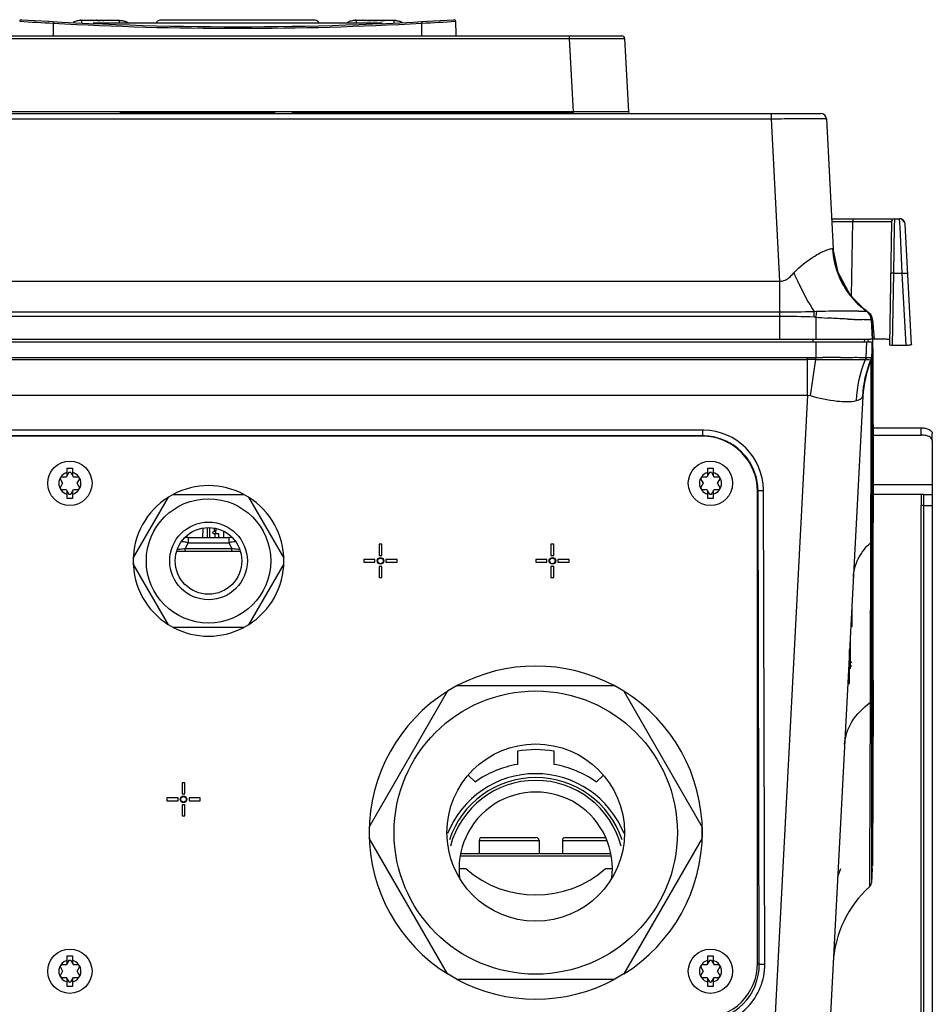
# Model space of a CAD drawing. Header units: millimetres. Extents: x 0 to 3364, y 0 to 2378.
# Tile 8 of 34: x 1511 to 1676, y 512 to 690. Entities that reach past the tile are written whole.
import ezdxf

# ---------------------------------------------------------------- set-up
doc = ezdxf.new("R2010")
doc.units = ezdxf.units.MM
doc.header["$LTSCALE"] = 185.02
doc.layers.add('00_COMPONENTS', color=7, linetype='CONTINUOUS')

msp = doc.modelspace()

# ---------------------------------------------------------------- linework, layer by layer
at = {"layer": '00_COMPONENTS', "color": 9, "linetype": 'CONTINUOUS'}
for p, q in [((1517.13, 687.06), (1517.13, 689.34)), ((1522.18, 689.47), (1522.18, 689.44)), ((1522.18, 689.44), (1522.18, 689.4)), ((1522.18, 689.4), (1522.18, 689.36)), ((1524.02, 689.86), (1524.02, 689.83)), ((1525.05, 689.86), (1525.05, 689.84)), ((1525.24, 689.86), (1525.24, 689.83)), ((1525.56, 689.86), (1525.56, 689.82)), ((1526.03, 689.86), (1526.03, 689.85)), ((1528.98, 689.86), (1528.98, 689.36)), ((1572.96, 689.86), (1572.96, 689.85)), ((1573.1, 689.86), (1573.1, 689.81)), ((1574.83, 689.85), (1574.83, 689.81)), ((1574.95, 689.84), (1574.95, 689.81)), ((1575.15, 689.83), (1575.15, 689.8)), ((1575.32, 689.84), (1575.32, 689.81)), ((1575.43, 689.85), (1575.43, 689.81)), ((1575.58, 689.86), (1575.58, 689.84)), ((1578.48, 689.86), (1578.48, 689.36)), ((1583.53, 687.06), (1583.53, 689.34)), ((1470.04, 686.59), (1610.12, 686.59)), ((1610.12, 687.06), (1610.12, 686.59)), ((1610.12, 686.59), (1610.81, 673.35)), ((1610.81, 673.35), (1469.35, 673.35)), ((1563.78, 673.06), (1563.78, 673.26)), ((1607.78, 673.06), (1607.78, 673.26)), ((1610.81, 673.35), (1610.81, 673.06)), ((1613.04, 673.34), (1610.81, 673.35)), ((1614.07, 673.34), (1613.04, 673.34)), ((1615.77, 673.34), (1614.07, 673.34)), ((1646.51, 673.06), (1646.51, 672.11)), ((1433.66, 672.11), (1646.51, 672.11)), ((1646.51, 672.11), (1648.04, 642.81)), ((1657.46, 653.57), (1661.24, 653.57)), ((1661.01, 640.09), (1661.24, 653.57)), ((1661.24, 654.06), (1661.24, 653.57)), ((1661.24, 653.57), (1668.24, 653.57)), ((1668.74, 653.87), (1668.72, 652.75)), ((1668.74, 654.06), (1668.74, 653.87)), ((1669.69, 654.05), (1669.69, 654.06)), ((1669.76, 652.61), (1669.69, 654.05)), ((1668.72, 652.75), (1668.58, 644.24)), ((1670.16, 644.24), (1669.76, 652.61)), ((1657.7, 648.67), (1657.72, 648.65)), ((1668.58, 644.24), (1668.35, 631.23)), ((1668.58, 644.24), (1670.16, 644.24)), ((1670.84, 631.23), (1670.16, 644.24)), ((1432.12, 642.81), (1648.04, 642.81)), ((1648.04, 642.81), (1648.04, 632.36)), ((1648.04, 637.2), (1432.12, 637.2)), ((1648.04, 636.46), (1432.12, 636.46)), ((1654.58, 636.31), (1654.27, 636.33)), ((1654.69, 637.32), (1654.3, 637.29)), ((1654.58, 636.31), (1654.58, 632.36)), ((1661.56, 635.93), (1661.36, 635.93)), ((1663.73, 637.39), (1663.72, 637.39)), ((1663.81, 637.38), (1663.73, 637.39)), ((1664.56, 635.86), (1664.55, 635.86)), ((1664.55, 635.86), (1664.74, 632.35)), ((1664.63, 635.87), (1664.56, 635.86)), ((1664.79, 635.87), (1665.12, 632.36)), ((1654.08, 631.86), (1654.08, 632.36)), ((1663.33, 631.86), (1663.43, 632.36)), ((1664.01, 631.96), (1664.08, 632.3)), ((1654.58, 631.86), (1654.58, 629.04)), ((1663.72, 631.86), (1663.59, 629.07)), ((1664.74, 631.82), (1664.59, 628.94)), ((1427.5, 629.03), (1653.09, 629.03)), ((1427.5, 628.71), (1653.09, 628.71)), ((1653.09, 622.23), (1653.09, 629.03)), ((1664.59, 628.94), (1664.59, 628.83)), ((1664.52, 627.64), (1664.47, 604.66)), ((1664.52, 628.51), (1664.52, 627.64)), ((1427.5, 622.23), (1653.09, 622.23)), ((1653.09, 622.23), (1646.36, 493.86)), ((1653.09, 622.23), (1653.59, 622.18)), ((1663.05, 622.04), (1663.07, 622.02)), ((1673.58, 615.06), (1673.58, 616.36)), ((1634.14, 615.96), (1446.02, 615.96)), ((1634.14, 614.91), (1446.02, 614.91)), ((1634.14, 614.91), (1634.09, 614.86)), ((1634.14, 615.96), (1634.14, 614.91)), ((1675.58, 606.07), (1664.91, 606.07)), ((1644.16, 604.95), (1644.08, 604.88)), ((1644.39, 519.54), (1644.16, 604.95)), ((1645.39, 519.59), (1645.16, 605.01)), ((1664.47, 604.66), (1664.46, 604.09)), ((1664.46, 604.09), (1664.46, 600.35)), ((1664.6, 604.57), (1664.6, 600.36)), ((1673.58, 604.34), (1664.91, 604.34)), ((1673.58, 392.36), (1673.58, 602.34)), ((1674.08, 602.34), (1675.58, 602.34)), ((1664.46, 600.35), (1664.46, 599.4)), ((1664.6, 600.36), (1664.6, 599.4)), ((1664.46, 599.4), (1664.45, 598.89)), ((1664.45, 598.89), (1664.45, 595.84)), ((1664.81, 600.23), (1664.6, 596.15)), ((1664.6, 599.4), (1664.6, 598.88)), ((1664.6, 598.88), (1664.6, 596.15)), ((1545.32, 596.61), (1545.32, 598.32)), ((1546.22, 597.31), (1546.22, 596.61)), ((1541.43, 595.61), (1540.85, 594.61)), ((1541.43, 596.61), (1541.43, 595.61)), ((1541.43, 595.61), (1548.73, 595.61)), ((1548.73, 596.61), (1548.73, 595.61)), ((1548.73, 595.61), (1549.31, 594.61)), ((1664.45, 595.65), (1664.39, 571.43)), ((1664.45, 595.84), (1664.45, 595.65)), ((1664.6, 596.15), (1664.6, 595.96)), ((1664.6, 595.96), (1664.61, 571.43)), ((1540.85, 594.11), (1540.85, 594.61)), ((1540.85, 594.61), (1549.31, 594.61)), ((1549.31, 594.11), (1549.31, 594.61)), ((1660.76, 578.05), (1660.76, 573.09)), ((1660.76, 573.09), (1660.76, 572.87)), ((1660.35, 570.28), (1660.67, 570.28)), ((1664.39, 570.28), (1664.38, 567.05)), ((1664.39, 571.43), (1664.39, 570.78)), ((1664.39, 570.78), (1664.39, 570.28)), ((1664.82, 571.43), (1664.61, 567.43)), ((1664.61, 571.43), (1664.61, 570.78)), ((1664.61, 570.78), (1664.61, 570.28)), ((1664.61, 570.28), (1664.61, 568.31)), ((1664.82, 570.78), (1664.93, 570.78)), ((1664.61, 568.31), (1664.61, 567.43)), ((1664.38, 566.8), (1664.28, 536.6)), ((1664.38, 567.05), (1664.38, 566.8)), ((1664.61, 567.18), (1664.6, 536.6)), ((1664.61, 567.43), (1664.61, 567.18)), ((1593.88, 541.96), (1604.68, 541.96)), ((1608.88, 541.96), (1616.83, 541.96)), ((1590.54, 539.15), (1617.62, 539.15)), ((1664.28, 536.6), (1664.28, 536.11)), ((1664.6, 536.6), (1664.6, 536.17)), ((1664.28, 536.11), (1664.28, 534.22)), ((1664.6, 536.17), (1664.6, 534.28)), ((1664.28, 534.22), (1664.27, 533.59)), ((1644.08, 519.85), (1644.39, 519.54))]:
    msp.add_line(p, q, dxfattribs=at)
at = {"layer": '00_COMPONENTS', "color": 7, "linetype": 'CONTINUOUS'}
for p, q in [((1522.18, 689.86), (1521.93, 689.85)), ((1522.18, 689.86), (1524.22, 689.86)), ((1522.43, 689.83), (1522.43, 689.86)), ((1522.73, 689.83), (1522.43, 689.83)), ((1522.73, 689.86), (1522.73, 689.83)), ((1524.41, 689.83), (1524.04, 689.83)), ((1576.38, 689.36), (1524.29, 689.36)), ((1524.41, 689.86), (1525.25, 689.86)), ((1524.99, 689.85), (1524.92, 689.86)), ((1525, 689.86), (1525, 689.84)), ((1525.25, 689.86), (1525.56, 689.86)), ((1525.92, 689.86), (1528.99, 689.86)), ((1526.17, 689.86), (1526.17, 689.85)), ((1526.96, 689.83), (1526.96, 689.86)), ((1527.25, 689.83), (1526.96, 689.83)), ((1527.25, 689.86), (1527.25, 689.83)), ((1528.73, 689.83), (1528.43, 689.83)), ((1528.45, 689.86), (1528.45, 689.83)), ((1528.73, 689.86), (1528.73, 689.83)), ((1528.98, 689.86), (1529.24, 689.85)), ((1564.33, 689.86), (1536.33, 689.86)), ((1571.68, 689.86), (1573.05, 689.86)), ((1572.2, 689.81), (1572.2, 689.86)), ((1572.37, 689.81), (1572.2, 689.81)), ((1572.37, 689.86), (1572.37, 689.81)), ((1572.82, 689.86), (1572.8, 689.86)), ((1573.01, 689.86), (1573.1, 689.86)), ((1573.11, 689.86), (1574.61, 689.86)), ((1573.32, 689.81), (1573.11, 689.81)), ((1573.49, 689.81), (1573.49, 689.86)), ((1574.44, 689.81), (1573.49, 689.81)), ((1573.66, 689.86), (1573.66, 689.81)), ((1573.66, 689.83), (1574.44, 689.83)), ((1574.44, 689.83), (1574.44, 689.81)), ((1574.61, 689.86), (1574.68, 689.86)), ((1574.68, 689.86), (1574.77, 689.86)), ((1574.77, 689.86), (1574.77, 689.81)), ((1574.77, 689.86), (1574.83, 689.85)), ((1574.83, 689.86), (1575.61, 689.86)), ((1574.95, 689.84), (1575.15, 689.83)), ((1575.43, 689.86), (1575.42, 689.86)), ((1575.47, 689.86), (1575.47, 689.81)), ((1575.63, 689.86), (1578.49, 689.86)), ((1575.86, 689.81), (1575.86, 689.86)), ((1576.81, 689.81), (1575.86, 689.81)), ((1576.03, 689.86), (1576.03, 689.81)), ((1576.03, 689.83), (1576.81, 689.83)), ((1576.81, 689.83), (1576.81, 689.81)), ((1577.37, 689.81), (1577.37, 689.86)), ((1577.54, 689.81), (1577.37, 689.81)), ((1577.54, 689.86), (1577.54, 689.81)), ((1460.56, 687.06), (1619.61, 687.06)), ((1620.11, 686.59), (1620.8, 673.35)), ((1424.67, 673.06), (1655.49, 673.06)), ((1557.08, 673.16), (1529.08, 673.16)), ((1560.78, 673.16), (1560.08, 673.16)), ((1560.78, 673.06), (1560.78, 673.26)), ((1560.78, 673.26), (1610.78, 673.26)), ((1610.78, 673.06), (1610.78, 673.26)), ((1656.49, 672.11), (1657.72, 648.65)), ((1657.44, 654.06), (1668.37, 654.06)), ((1668.24, 653.57), (1667.85, 631.3)), ((1668.74, 654.06), (1669.69, 654.06)), ((1671.83, 631.38), (1670.69, 653.11)), ((1659.18, 643.29), (1658.57, 644.42)), ((1663.19, 637.86), (1663.2, 637.85)), ((1663.2, 637.85), (1663.81, 637.38)), ((1664.63, 635.87), (1664.82, 632.32)), ((1415.74, 632.36), (1664.43, 632.36)), ((1664.08, 632.21), (1664.08, 632.31)), ((1665.78, 632.36), (1664.82, 632.36)), ((1664.82, 632.29), (1664.82, 632.13)), ((1415.88, 631.86), (1664.28, 631.86)), ((1664.08, 632.19), (1664.08, 632.21)), ((1664.76, 629.14), (1664.74, 631.82)), ((1664.82, 632.13), (1664.82, 632.11)), ((1664.82, 632.11), (1664.84, 629.36)), ((1670.84, 631.23), (1668.35, 631.23)), ((1664.58, 628.85), (1664.59, 628.94)), ((1664.59, 628.83), (1664.59, 627.97)), ((1664.76, 629), (1664.76, 629.14)), ((1664.76, 628.93), (1664.76, 629)), ((1664.76, 628.75), (1664.76, 628.93)), ((1664.76, 628.67), (1664.76, 628.75)), ((1664.81, 604.88), (1664.76, 628.67)), ((1664.84, 629.36), (1664.84, 629.05)), ((1664.84, 629.05), (1664.84, 628.99)), ((1664.84, 628.99), (1664.91, 604.91)), ((1664.59, 627.97), (1664.6, 604.57)), ((1663.07, 622.02), (1656.35, 493.86)), ((1664.88, 616.36), (1673.58, 616.36)), ((1634.08, 614.86), (1446.08, 614.86)), ((1675.58, 614.06), (1675.58, 615.36)), ((1519.43, 607.49), (1518.49, 607.49)), ((1519.9, 608.3), (1519.43, 607.49)), ((1519.58, 607.75), (1519.58, 609.11)), ((1519.58, 609.11), (1520.58, 609.11)), ((1520.26, 608.3), (1520.73, 607.49)), ((1520.58, 609.11), (1520.58, 607.75)), ((1521.67, 607.49), (1520.73, 607.49)), ((1634.93, 607.49), (1633.99, 607.49)), ((1635.4, 608.3), (1634.93, 607.49)), ((1635.08, 609.11), (1636.08, 609.11)), ((1635.08, 607.75), (1635.08, 609.11)), ((1635.76, 608.3), (1636.23, 607.49)), ((1636.08, 609.11), (1636.08, 607.75)), ((1637.17, 607.49), (1636.23, 607.49)), ((1518.31, 607.18), (1518.78, 606.36)), ((1518.78, 606.36), (1518.31, 605.55)), ((1521.38, 606.36), (1521.85, 607.18)), ((1521.85, 605.55), (1521.38, 606.36)), ((1633.81, 607.18), (1634.28, 606.36)), ((1634.28, 606.36), (1633.81, 605.55)), ((1636.88, 606.36), (1637.35, 607.18)), ((1637.35, 605.55), (1636.88, 606.36)), ((1518.49, 605.24), (1519.43, 605.24)), ((1519.43, 605.24), (1519.9, 604.42)), ((1519.58, 603.61), (1519.58, 604.98)), ((1520.26, 604.42), (1520.73, 605.24)), ((1520.58, 604.98), (1520.58, 603.61)), ((1520.73, 605.24), (1521.67, 605.24)), ((1531.51, 592.86), (1537.86, 603.86)), ((1538.73, 604.36), (1537.86, 603.86)), ((1538.73, 604.36), (1551.43, 604.36)), ((1552.3, 603.86), (1551.43, 604.36)), ((1552.3, 603.86), (1558.65, 592.86)), ((1633.99, 605.24), (1634.93, 605.24)), ((1634.93, 605.24), (1635.4, 604.42)), ((1635.08, 603.61), (1635.08, 604.98)), ((1635.76, 604.42), (1636.23, 605.24)), ((1636.08, 604.98), (1636.08, 603.61)), ((1636.23, 605.24), (1637.17, 605.24)), ((1644.08, 519.86), (1644.08, 604.86)), ((1674.08, 604.34), (1675.58, 604.34)), ((1675.58, 604.34), (1675.58, 392.36)), ((1520.58, 603.61), (1519.58, 603.61)), ((1636.08, 603.61), (1635.08, 603.61)), ((1664.93, 600.32), (1664.93, 599.28)), ((1664.82, 571.43), (1664.82, 598.78)), ((1664.93, 598.78), (1664.93, 599.28)), ((1544.04, 596.61), (1544.12, 598.19)), ((1544.82, 598.32), (1544.82, 596.61)), ((1546.12, 597.61), (1545.97, 597.61)), ((1545.97, 597.31), (1546.97, 597.31)), ((1546.12, 598.18), (1546.12, 597.61)), ((1546.12, 597.81), (1546.37, 597.81)), ((1546.37, 598.14), (1546.37, 597.81)), ((1546.37, 597.31), (1546.37, 597.81)), ((1546.97, 596.61), (1546.97, 597.31)), ((1547.82, 596.61), (1547.82, 597.61)), ((1664.93, 596.72), (1664.93, 597.57)), ((1664.93, 571.43), (1664.93, 596.72)), ((1541.43, 596.61), (1548.73, 596.61)), ((1575.83, 595.36), (1575.83, 593.36)), ((1576.33, 595.36), (1575.83, 595.36)), ((1576.33, 593.36), (1576.33, 595.36)), ((1607.33, 595.36), (1606.83, 595.36)), ((1606.83, 595.36), (1606.83, 593.36)), ((1607.33, 593.36), (1607.33, 595.36)), ((1539.43, 594.11), (1550.73, 594.11)), ((1575.83, 593.36), (1576.33, 593.36)), ((1606.83, 593.36), (1607.33, 593.36)), ((1531.51, 592.86), (1531.51, 591.86)), ((1537.86, 580.86), (1531.51, 591.86)), ((1558.65, 591.86), (1552.3, 580.86)), ((1558.65, 591.86), (1558.65, 592.86)), ((1573.08, 592.61), (1573.08, 592.11)), ((1575.08, 592.61), (1573.08, 592.61)), ((1573.08, 592.11), (1575.08, 592.11)), ((1575.08, 592.11), (1575.08, 592.61)), ((1577.08, 592.61), (1577.08, 592.11)), ((1579.08, 592.61), (1577.08, 592.61)), ((1577.08, 592.11), (1579.08, 592.11)), ((1579.08, 592.11), (1579.08, 592.61)), ((1606.08, 592.61), (1604.08, 592.61)), ((1604.08, 592.61), (1604.08, 592.11)), ((1604.08, 592.11), (1606.08, 592.11)), ((1606.08, 592.11), (1606.08, 592.61)), ((1610.08, 592.61), (1608.08, 592.61)), ((1608.08, 592.61), (1608.08, 592.11)), ((1608.08, 592.11), (1610.08, 592.11)), ((1610.08, 592.11), (1610.08, 592.61)), ((1575.83, 591.36), (1575.83, 589.36)), ((1576.33, 591.36), (1575.83, 591.36)), ((1576.33, 589.36), (1576.33, 591.36)), ((1607.33, 591.36), (1606.83, 591.36)), ((1606.83, 591.36), (1606.83, 589.36)), ((1607.33, 589.36), (1607.33, 591.36)), ((1575.83, 589.36), (1576.33, 589.36)), ((1606.83, 589.36), (1607.33, 589.36)), ((1661.08, 584.16), (1661.08, 580.45)), ((1538.73, 580.36), (1537.86, 580.86)), ((1552.3, 580.86), (1551.43, 580.36)), ((1551.43, 580.36), (1538.73, 580.36)), ((1660.67, 570.28), (1660.67, 576.3)), ((1664.81, 568.14), (1664.82, 570.28)), ((1664.82, 571.05), (1664.82, 571.43)), ((1664.82, 570.28), (1664.82, 571.05)), ((1664.93, 570.78), (1664.93, 571.43)), ((1574.06, 544.36), (1588.2, 568.86)), ((1589.94, 569.86), (1588.2, 568.86)), ((1589.94, 569.86), (1618.23, 569.86)), ((1619.96, 568.86), (1618.23, 569.86)), ((1619.96, 568.86), (1634.1, 544.36)), ((1664.93, 568.31), (1664.82, 537.36)), ((1664.74, 537.02), (1664.81, 566.53)), ((1664.81, 567.19), (1664.81, 568.14)), ((1664.81, 566.93), (1664.81, 567.19)), ((1664.81, 566.79), (1664.81, 566.93)), ((1664.81, 566.53), (1664.81, 566.79)), ((1600.78, 558.06), (1600.78, 555.66)), ((1607.38, 555.66), (1607.38, 558.06)), ((1540.33, 552.36), (1540.33, 550.36)), ((1540.83, 552.36), (1540.33, 552.36)), ((1540.83, 550.36), (1540.83, 552.36)), ((1593.13, 552.49), (1591.96, 553.66)), ((1616.21, 553.66), (1615.04, 552.49)), ((1537.58, 549.61), (1537.58, 549.11)), ((1539.58, 549.61), (1537.58, 549.61)), ((1537.58, 549.11), (1539.58, 549.11)), ((1539.58, 549.11), (1539.58, 549.61)), ((1540.33, 550.36), (1540.83, 550.36)), ((1541.58, 549.61), (1541.58, 549.11)), ((1543.58, 549.61), (1541.58, 549.61)), ((1541.58, 549.11), (1543.58, 549.11)), ((1543.58, 549.11), (1543.58, 549.61)), ((1540.33, 548.36), (1540.33, 546.36)), ((1540.83, 548.36), (1540.33, 548.36)), ((1540.83, 546.36), (1540.83, 548.36)), ((1540.33, 546.36), (1540.83, 546.36)), ((1659.1, 546.1), (1659.1, 546.06)), ((1574.06, 544.36), (1574.06, 542.36)), ((1634.1, 542.36), (1634.1, 544.36)), ((1588.2, 517.86), (1574.06, 542.36)), ((1593.88, 541.96), (1593.88, 539.56)), ((1594.38, 542.46), (1604.18, 542.46)), ((1604.68, 541.96), (1604.68, 539.56)), ((1608.88, 541.96), (1608.88, 539.56)), ((1609.38, 542.46), (1616.62, 542.46)), ((1634.1, 542.36), (1619.96, 517.86)), ((1590.62, 539.56), (1617.55, 539.56)), ((1590.28, 536.86), (1591.5, 536.86)), ((1616.67, 536.86), (1617.88, 536.86)), ((1658.53, 535.42), (1659.1, 536.86)), ((1664.74, 536.88), (1664.6, 534.28)), ((1664.74, 536.88), (1664.74, 537.02)), ((1519.58, 519.75), (1519.58, 521.11)), ((1519.58, 521.11), (1520.58, 521.11)), ((1520.58, 521.11), (1520.58, 519.75)), ((1635.08, 521.11), (1636.08, 521.11)), ((1635.08, 519.75), (1635.08, 521.11)), ((1636.08, 521.11), (1636.08, 519.75)), ((1518.31, 519.18), (1518.78, 518.36)), ((1519.43, 519.49), (1518.49, 519.49)), ((1519.9, 520.3), (1519.43, 519.49)), ((1520.26, 520.3), (1520.73, 519.49)), ((1521.67, 519.49), (1520.73, 519.49)), ((1521.38, 518.36), (1521.85, 519.18)), ((1633.81, 519.18), (1634.28, 518.36)), ((1634.93, 519.49), (1633.99, 519.49)), ((1635.4, 520.3), (1634.93, 519.49)), ((1635.76, 520.3), (1636.23, 519.49)), ((1637.17, 519.49), (1636.23, 519.49)), ((1636.88, 518.36), (1637.35, 519.18)), ((1518.78, 518.36), (1518.31, 517.55)), ((1518.49, 517.24), (1519.43, 517.24)), ((1519.43, 517.24), (1519.9, 516.42)), ((1519.58, 515.61), (1519.58, 516.98)), ((1520.26, 516.42), (1520.73, 517.24)), ((1520.58, 516.98), (1520.58, 515.61)), ((1520.73, 517.24), (1521.67, 517.24)), ((1521.85, 517.55), (1521.38, 518.36)), ((1589.94, 516.86), (1588.2, 517.86)), ((1618.23, 516.86), (1589.94, 516.86)), ((1619.96, 517.86), (1618.23, 516.86)), ((1634.28, 518.36), (1633.81, 517.55)), ((1633.99, 517.24), (1634.93, 517.24)), ((1634.93, 517.24), (1635.4, 516.42)), ((1635.08, 515.61), (1635.08, 516.98)), ((1635.76, 516.42), (1636.23, 517.24)), ((1636.08, 516.98), (1636.08, 515.61)), ((1636.23, 517.24), (1637.17, 517.24)), ((1637.35, 517.55), (1636.88, 518.36)), ((1520.58, 515.61), (1519.58, 515.61)), ((1636.08, 515.61), (1635.08, 515.61))]:
    msp.add_line(p, q, dxfattribs=at)
at = {"layer": '00_COMPONENTS', "color": 3, "linetype": 'CONTINUOUS'}
for p, q in [((1664.88, 615.06), (1673.58, 615.06)), ((1675.58, 614.06), (1675.58, 604.34)), ((1674.08, 604.34), (1673.58, 604.34)), ((1673.58, 604.34), (1673.58, 602.34)), ((1674.08, 392.36), (1674.08, 604.34)), ((1674.08, 602.34), (1673.58, 602.34))]:
    msp.add_line(p, q, dxfattribs=at)
at = {"layer": '00_COMPONENTS', "color": 7, "linetype": 'CONTINUOUS'}
for points in [[(1670.69, 653.11), (1670.65, 653.35), (1669.94, 654.03), (1669.69, 654.06)], [(1663.19, 637.86), (1660.86, 640.24), (1658.58, 644.37), (1657.72, 648.65)]]:
    msp.add_lwpolyline(points, dxfattribs=at)
for centre, radius in [((1520.08, 606.36), 4), ((1635.58, 606.36), 4), ((1545.08, 592.36), 11.21), ((1545.08, 592.36), 7), ((1545.08, 592.36), 6), ((1576.08, 592.36), 0.6), ((1576.08, 592.36), 0.5), ((1607.08, 592.36), 0.6), ((1607.08, 592.36), 0.5), ((1604.08, 543.36), 25.54), ((1604.08, 543.36), 16), ((1540.58, 549.36), 0.6), ((1540.58, 549.36), 0.5), ((1520.08, 518.36), 4), ((1635.58, 518.36), 4)]:
    msp.add_circle(centre, radius, dxfattribs=at)
for centre, radius, start, end in [((1511.34, 689.68), 0.3, 86.2755, 179.4511), ((1550.33, 1288.71), 600, 266.2755, 273.7245), ((1522.24, 686.79), 3.08, 94.2058, 95.7435), ((1522.2, 687.24), 2.63, 92.3246, 94.2173), ((1523.83, 689.19), 0.674, 80.4173, 81.9397), ((1525.76, 698.08), 8.27, 264.6661, 265.2242), ((1525.53, 695.36), 5.54, 265.267, 267.9001), ((1525.58, 696.83), 7.01, 267.9425, 269.8771), ((1525.56, 712.29), 22.43, 269.9952, 270.3442), ((1525.59, 698.44), 8.61, 269.8225, 270.0006), ((1525.47, 725.21), 35.35, 270.3735, 270.5722), ((1525.64, 695.08), 5.26, 273.3108, 275.1759), ((1524.08, 712.15), 22.4, 275.2154, 275.3709), ((1536.33, 689.16), 0.7, 90, 163.3985), ((1564.33, 689.16), 0.7, 16.6015, 90), ((1571.72, 686.99), 2.87, 93.8442, 94.6146), ((1572.8, 689.02), 0.841, 85.9485, 88.6385), ((1572.8, 689.05), 0.812, 83.1112, 85.9439), ((1572.8, 689.06), 0.799, 80.0327, 83.115), ((1572.77, 688.88), 0.984, 79.1541, 80.0258), ((1572.76, 688.8), 1.07, 76.6324, 79.1308), ((1572.72, 688.67), 1.2, 74.5419, 76.6381), ((1572.7, 688.58), 1.29, 72.4807, 74.5448), ((1572.68, 688.52), 1.36, 71.5477, 72.4895), ((1573, 689.01), 0.852, 82.0666, 83.447), ((1574.98, 691.31), 1.5, 261.2378, 263.6779), ((1575.03, 691.69), 1.89, 263.6173, 265.1321), ((1575.08, 692.38), 2.58, 265.1624, 267.0294), ((1575.12, 693.04), 3.23, 267.0002, 268.0202), ((1575.15, 694.09), 4.29, 268.072, 270.0662), ((1575.15, 692.96), 3.13, 269.9254, 272.0422), ((1575.16, 692.64), 2.84, 269.9365, 273.3346), ((1575.18, 692.17), 2.34, 272.0965, 273.4425), ((1575.18, 692.31), 2.5, 273.3838, 275.1493), ((1575.23, 691.68), 1.87, 275.1518, 276.4363), ((1575.36, 690.25), 0.413, 279.5353, 280.9511), ((1575.27, 691.37), 1.57, 276.4264, 277.8426), ((1578.48, 687.64), 2.22, 87.0727, 89.7669), ((1578.44, 686.92), 2.95, 86.8878, 87.0448), ((1578.44, 686.9), 2.96, 85.8774, 86.8921), ((1578.46, 687.18), 2.69, 86.1562, 86.9381), ((1578.44, 686.99), 2.87, 85.3854, 86.1558), ((1578.44, 686.93), 2.93, 85.3906, 85.8364), ((1578.44, 686.96), 2.91, 84.6153, 85.857), ((1578.39, 686.43), 3.44, 82.6627, 84.6194), ((1578.39, 686.43), 3.44, 82.8849, 84.618), ((1589.33, 689.68), 0.3, 0.5489, 93.7245), ((1961.02, 693.24), 371.41, 180.5489, 180.9708), ((1619.61, 686.56), 0.5, 3, 90), ((1621.1, 673.36), 0.3, 183, 270), ((1655.49, 672.06), 1, 2.9988, 89.9767), ((1655.49, 672.06), 1, 3, 90), ((1668.74, 653.56), 0.5, 90, 179), ((1668.74, 653.56), 0.5, 89.9992, 178.9542), ((1664.43, 626.36), 6, 88.8328, 90.0586), ((1634.08, 604.86), 10, 0, 90), ((1520.08, 606.36), 1.95, 144.7656, 155.2344), ((1520.08, 606.36), 1.95, 84.7656, 95.2344), ((1520.08, 606.36), 1.95, 24.7656, 35.2344), ((1635.58, 606.36), 1.95, 144.7656, 155.2344), ((1635.58, 606.36), 1.95, 84.7656, 95.2344), ((1635.58, 606.36), 1.95, 24.7656, 35.2344), ((1545.08, 592.36), 13.58, 62.1105, 117.8895), ((1520.08, 606.36), 1.95, 204.7656, 215.2344), ((1520.08, 606.36), 1.95, 264.7656, 275.2344), ((1520.08, 606.36), 1.95, 324.7656, 335.2344), ((1545.08, 592.36), 13.58, 122.1105, 237.8895), ((1545.08, 592.36), 13.58, 302.1105, 57.8895), ((1635.58, 606.36), 1.95, 204.7656, 215.2344), ((1635.58, 606.36), 1.95, 264.7656, 275.2344), ((1635.58, 606.36), 1.95, 324.7656, 335.2344), ((1545.97, 597.46), 0.15, 90, 270), ((1541.43, 594.61), 2, 90, 104.8237), ((1548.73, 594.61), 2, 75.1763, 90), ((1545.08, 592.36), 13.58, 242.1105, 297.8895), ((1604.08, 543.36), 30.04, 61.9077, 118.0923), ((1604.08, 543.36), 30.04, 121.9077, 238.0923), ((1604.08, 543.36), 30.04, 301.9077, 58.0923), ((1604.08, 536.86), 21.46, 81.1475, 98.8525), ((1604.08, 536.86), 19.08, 99.9649, 125.0351), ((1604.08, 536.86), 19.08, 54.9649, 80.0351), ((1604.08, 536.86), 17.12, 21.6257, 158.3743), ((1604.08, 536.86), 16.42, 18.4246, 161.5754), ((1604.08, 536.86), 15.91, 14.7903, 165.2097), ((1604.08, 536.86), 13.82, 351.7777, 188.2223), ((1594.38, 541.96), 0.5, 90, 180), ((1604.18, 541.96), 0.5, 0, 90), ((1609.38, 541.96), 0.5, 90, 180), ((1604.08, 551.16), 19.05, 228.6482, 311.3518), ((1677.68, 518.75), 20, 132.0896, 177), ((1663.6, 534.33), 1, 312.0896, 357), ((1520.08, 518.36), 1.95, 144.7656, 155.2344), ((1520.08, 518.36), 1.95, 84.7656, 95.2344), ((1520.08, 518.36), 1.95, 24.7656, 35.2344), ((1635.58, 518.36), 1.95, 144.7656, 155.2344), ((1634.08, 519.86), 10, 270, 360), ((1635.58, 518.36), 1.95, 84.7656, 95.2344), ((1635.58, 518.36), 1.95, 24.7656, 35.2344), ((1520.08, 518.36), 1.95, 204.7656, 215.2344), ((1520.08, 518.36), 1.95, 324.7656, 335.2344), ((1604.08, 543.36), 30.04, 241.9077, 298.0923), ((1635.58, 518.36), 1.95, 204.7656, 215.2344), ((1635.58, 518.36), 1.95, 324.7656, 335.2344), ((1520.08, 518.36), 1.95, 264.7656, 275.2344), ((1635.58, 518.36), 1.95, 264.7656, 275.2344)]:
    msp.add_arc(centre, radius, start, end, dxfattribs=at)
at = {"layer": '00_COMPONENTS', "color": 9, "linetype": 'CONTINUOUS'}
for centre, radius, start, end in [((1552.07, 1352.59), 664.17, 266.45819, 266.98486), ((1550.33, 1289.18), 600.76, 266.83204, 273.16796), ((1548.58, 1352.91), 664.49, 273.01527, 273.54169), ((1669.7, 653.05), 0.999, 3.0059, 90.0447), ((1672.44, 649.43), 14.76, 182.9631, 183.5781), ((1672.58, 649.43), 14.9, 183.5285, 230.9325), ((1672.45, 649.42), 14.86, 223.2399, 231.3677), ((1672.3, 649.24), 14.63, 231.384, 232.6977), ((1661.43, 634.17), 4.03, 57.5474, 63.7431), ((1672.24, 649.16), 14.53, 232.6975, 234.1343), ((1661.69, 634.58), 3.54, 52.2529, 57.5218), ((1647.76, 469.15), 167.31, 87.7715, 89.9036), ((1960.8, 605.14), 307.8, 174.0003, 174.1888), ((1663.21, 743.8), 107.83, 265.4077, 266.5213), ((1669.26, 845.91), 210.13, 267.6106, 267.8443), ((1667.95, 810.13), 174.32, 267.898, 268.2025), ((1663.68, 918.14), 280.76, 269.7221, 269.9415), ((1666.77, 772.57), 136.75, 268.2046, 268.4146), ((1663.47, 680.99), 43.6, 269.8989, 270.3286), ((1662.53, 635.75), 2.03, 3.0894, 20.0364), ((1663.01, 635.69), 1.8, 10.1292, 19.3472), ((1663.11, 635.71), 1.69, 5.4181, 10.0988), ((1653.03, 1041.02), 411.99, 270.008, 270.2151), ((1653.12, 151.69), 477.01, 89.8273, 90.0034), ((1981.56, 576.76), 331.11, 170.9744, 172.116), ((1584, 634.21), 70.77, 355.5364, 355.8037), ((1663.04, -192.13), 821.21, 90.28191, 90.50336), ((1661.95, 1541.95), 913.27, 269.61599, 269.8117), ((1663.58, 629), 1.02, 337.564, 356.9388), ((1663.59, 628.88), 1, 344.1948, 356.9208), ((1683.08, 620.95), 20.04, 157.8343, 176.9313), ((1663.6, 628.88), 0.991, 337.7971, 344.2322), ((1634.14, 605.03), 10.93, 88.8621, 90.0065), ((1634.14, 604.95), 9.96, 88.0051, 90.0161), ((1634.16, 604.96), 11, 0.9606, 88.9419), ((1634.13, 604.8), 10.11, 69.2637, 87.9533), ((1634.13, 604.85), 10.06, 55.0167, 69.1677), ((1634.11, 604.85), 10.08, 35.5743, 54.9204), ((1634.15, 604.9), 10.01, 20.3751, 35.4675), ((1520.08, 606.36), 2, 104.4775, 255.5225), ((1520.08, 606.36), 2, 284.4775, 75.5225), ((1635.58, 606.36), 2, 104.4775, 255.5225), ((1635.58, 606.36), 2, 284.4775, 75.5225), ((1634.14, 604.91), 10.02, 3.4078, 20.2818), ((1634.25, 604.92), 9.91, 0.1643, 3.3771), ((1634.29, 604.97), 10.87, 0.1649, 0.8972), ((1520.08, 518.36), 2, 104.4775, 255.5225), ((1520.08, 518.36), 2, 284.4775, 75.5225), ((1635.58, 518.36), 2, 104.4775, 255.5225), ((1635.58, 518.36), 2, 284.4775, 75.5225)]:
    msp.add_arc(centre, radius, start, end, dxfattribs=at)
at = {"layer": '00_COMPONENTS', "color": 7, "linetype": 'CONTINUOUS'}
msp.add_ellipse((1656.98, 531.86), major_axis=(5.26, 100), ratio=0.058045, start_param=5.44848, end_param=5.468226, dxfattribs=at)
at = {"layer": '00_COMPONENTS', "color": 9, "linetype": 'CONTINUOUS'}
for points, knots in [([(1517.15, 689.63), (1517.14, 689.63), (1517.15, 689.58), (1517.14, 689.54), (1517.14, 689.44), (1517.13, 689.37), (1517.13, 689.34)], [0, 0, 0, 0, 0.07562, 0.290726, 0.615209, 1, 1, 1, 1]), ([(1522.18, 689.86), (1522.18, 689.86), (1522.19, 689.85), (1522.18, 689.83), (1522.18, 689.79), (1522.18, 689.73), (1522.18, 689.62), (1522.18, 689.53), (1522.18, 689.47)], [0, 0, 0, 0, 0.022403, 0.079034, 0.161886, 0.268096, 0.55399, 1, 1, 1, 1]), ([(1571.68, 689.86), (1571.68, 689.86), (1571.69, 689.84), (1571.68, 689.82), (1571.68, 689.78), (1571.68, 689.71), (1571.68, 689.57), (1571.68, 689.44), (1571.68, 689.36)], [0, 0, 0, 0, 0.02046, 0.07179, 0.146741, 0.243106, 0.50751, 1, 1, 1, 1]), ([(1583.51, 689.63), (1583.52, 689.63), (1583.51, 689.58), (1583.53, 689.54), (1583.52, 689.44), (1583.53, 689.37), (1583.53, 689.34)], [0, 0, 0, 0, 0.075629, 0.290738, 0.615217, 1, 1, 1, 1]), ([(1610.12, 686.59), (1610.77, 686.59), (1612.04, 686.59), (1613.89, 686.6), (1615.6, 686.6), (1617.09, 686.6), (1618.18, 686.6), (1618.9, 686.6), (1619.32, 686.6), (1619.64, 686.59), (1619.9, 686.61), (1620.01, 686.57), (1620.1, 686.6), (1620.11, 686.59)], [0, 0, 0, 0, 0.195086, 0.382736, 0.555643, 0.707207, 0.831558, 0.881995, 0.923929, 0.956963, 0.980786, 0.995165, 1, 1, 1, 1]), ([(1620.55, 673.34), (1620.33, 673.34), (1618.74, 673.34), (1617.14, 673.34), (1615.77, 673.34)], [0, 0, 0, 0, 0.138546, 1, 1, 1, 1]), ([(1620.8, 673.35), (1620.8, 673.33), (1620.67, 673.37), (1620.61, 673.34), (1620.55, 673.34)], [0, 0, 0, 0, 0.250986, 1, 1, 1, 1]), ([(1646.51, 672.11), (1647.78, 672.12), (1649.63, 672.13), (1651.98, 672.14), (1653.48, 672.14), (1654.7, 672.13), (1655.54, 672.14), (1656.03, 672.12), (1656.28, 672.14), (1656.39, 672.1), (1656.49, 672.13), (1656.49, 672.11)], [0, 0, 0, 0, 0.382715, 0.555578, 0.707135, 0.83148, 0.923851, 0.956904, 0.98073, 0.995127, 1, 1, 1, 1]), ([(1650.61, 644.3), (1651.7, 645.49), (1653.81, 647.14), (1656.19, 648.35), (1657.18, 648.63)], [0, 0, 0, 0, 0.610461, 1, 1, 1, 1]), ([(1657.18, 648.63), (1657.23, 648.64), (1657.36, 648.67), (1657.49, 648.7), (1657.58, 648.7)], [0, 0, 0, 0, 0.313928, 1, 1, 1, 1]), ([(1657.58, 648.7), (1657.61, 648.7), (1657.65, 648.7), (1657.69, 648.68), (1657.7, 648.67)], [0, 0, 0, 0, 0.565125, 1, 1, 1, 1]), ([(1657.58, 648.7), (1657.68, 646.96), (1658.48, 643.49), (1660.43, 640.5), (1661.63, 639.24)], [0, 0, 0, 0, 0.501048, 1, 1, 1, 1]), ([(1648.04, 642.81), (1648.3, 642.79), (1649.34, 642.96), (1650.11, 643.74), (1650.61, 644.3)], [0, 0, 0, 0, 0.253517, 1, 1, 1, 1]), ([(1650.61, 644.3), (1650.89, 643.68), (1651.99, 641.27), (1653.25, 638.94), (1654.3, 637.29)], [0, 0, 0, 0, 0.258717, 1, 1, 1, 1]), ([(1668.58, 644.24), (1668.46, 644.24), (1668.28, 644.26), (1668.16, 644.23), (1668.08, 644.25), (1668.08, 644.24)], [0, 0, 0, 0, 0.706963, 0.923449, 1, 1, 1, 1]), ([(1670.16, 644.24), (1670.28, 644.24), (1670.51, 644.25), (1670.85, 644.29), (1671, 644.24), (1671.15, 644.3), (1671.16, 644.27)], [0, 0, 0, 0, 0.382109, 0.707004, 0.923463, 1, 1, 1, 1]), ([(1662.32, 637.39), (1661.84, 637.39), (1659.29, 637.4), (1656.75, 637.39), (1654.69, 637.32)], [0, 0, 0, 0, 0.189512, 1, 1, 1, 1]), ([(1660.5, 635.97), (1660.21, 635.98), (1658.93, 636.03), (1657.65, 636.1), (1656.67, 636.16)], [0, 0, 0, 0, 0.231091, 1, 1, 1, 1]), ([(1664.55, 635.86), (1664.48, 635.86), (1663.96, 635.85), (1663.44, 635.87), (1662.98, 635.88)], [0, 0, 0, 0, 0.132406, 1, 1, 1, 1]), ([(1664.65, 635.85), (1664.68, 635.86), (1664.72, 635.86), (1664.77, 635.87), (1664.79, 635.87)], [0, 0, 0, 0, 0.51973, 1, 1, 1, 1]), ([(1658.94, 628.68), (1659.41, 628.68), (1660.94, 628.68), (1662.46, 628.67), (1663.51, 628.68)], [0, 0, 0, 0, 0.309124, 1, 1, 1, 1]), ([(1659, 629.07), (1659.47, 629.07), (1661, 629.08), (1662.53, 629.08), (1663.59, 629.07)], [0, 0, 0, 0, 0.30956, 1, 1, 1, 1]), ([(1663.51, 628.68), (1663.62, 628.68), (1663.93, 628.68), (1664.25, 628.69), (1664.45, 628.64)], [0, 0, 0, 0, 0.357666, 1, 1, 1, 1]), ([(1663.59, 629.07), (1663.84, 629.07), (1664.07, 629.03), (1664.59, 629.03), (1664.59, 628.94)], [0, 0, 0, 0, 0.736047, 1, 1, 1, 1]), ([(1664.45, 628.64), (1664.45, 628.64), (1664.46, 628.64), (1664.47, 628.64), (1664.48, 628.64)], [0, 0, 0, 0, 0.529846, 1, 1, 1, 1]), ([(1664.48, 628.64), (1664.49, 628.63), (1664.5, 628.63), (1664.51, 628.61), (1664.51, 628.61)], [0, 0, 0, 0, 0.631353, 1, 1, 1, 1]), ([(1664.51, 628.61), (1664.52, 628.6), (1664.52, 628.59), (1664.52, 628.57), (1664.52, 628.56)], [0, 0, 0, 0, 0.471859, 1, 1, 1, 1]), ([(1664.52, 628.56), (1664.52, 628.55), (1664.52, 628.53), (1664.52, 628.52), (1664.52, 628.51)], [0, 0, 0, 0, 0.474415, 1, 1, 1, 1]), ([(1653.59, 622.18), (1655.16, 621.7), (1657.91, 621.16), (1660.79, 621), (1661.92, 621.29)], [0, 0, 0, 0, 0.585159, 1, 1, 1, 1]), ([(1661.92, 621.29), (1662.07, 621.33), (1662.5, 621.46), (1662.96, 621.75), (1663.05, 622.04)], [0, 0, 0, 0, 0.330433, 1, 1, 1, 1]), ([(1645.16, 605.01), (1644.93, 605), (1644.61, 605.01), (1644.3, 604.97), (1644.18, 604.97), (1644.16, 604.95)], [0, 0, 0, 0, 0.687614, 0.907489, 1, 1, 1, 1]), ([(1540.27, 595.88), (1540.45, 595.88), (1540.85, 595.83), (1541.23, 595.7), (1541.43, 595.61)], [0, 0, 0, 0, 0.455144, 1, 1, 1, 1]), ([(1548.73, 595.61), (1548.93, 595.7), (1549.31, 595.83), (1549.72, 595.88), (1549.9, 595.88)], [0, 0, 0, 0, 0.544856, 1, 1, 1, 1]), ([(1661.36, 589.51), (1661.42, 590.62), (1662.08, 592.94), (1663.56, 594.81), (1664.45, 595.65)], [0, 0, 0, 0, 0.476499, 1, 1, 1, 1]), ([(1539.56, 594.48), (1539.61, 594.48), (1539.83, 594.49), (1540.05, 594.51), (1540.22, 594.53)], [0, 0, 0, 0, 0.221288, 1, 1, 1, 1]), ([(1540.22, 594.53), (1540.28, 594.53), (1540.49, 594.56), (1540.69, 594.59), (1540.85, 594.61)], [0, 0, 0, 0, 0.24749, 1, 1, 1, 1]), ([(1549.31, 594.61), (1549.47, 594.59), (1549.68, 594.56), (1549.89, 594.53), (1549.94, 594.53)], [0, 0, 0, 0, 0.752511, 1, 1, 1, 1]), ([(1549.94, 594.53), (1550, 594.52), (1550.22, 594.5), (1550.44, 594.48), (1550.6, 594.48)], [0, 0, 0, 0, 0.273056, 1, 1, 1, 1]), ([(1659.78, 559.27), (1659.85, 560.69), (1660.87, 563.68), (1663.08, 565.86), (1664.38, 566.8)], [0, 0, 0, 0, 0.4686, 1, 1, 1, 1]), ([(1664.61, 567.43), (1664.59, 567.33), (1664.54, 567.16), (1664.4, 567.11), (1664.35, 567.1)], [0, 0, 0, 0, 0.682604, 1, 1, 1, 1]), ([(1664.61, 567.18), (1664.59, 567.08), (1664.54, 566.92), (1664.4, 566.86), (1664.35, 566.85)], [0, 0, 0, 0, 0.682439, 1, 1, 1, 1]), ([(1634.44, 508.57), (1637.24, 508.57), (1643.09, 510.93), (1645.4, 516.79), (1645.39, 519.59)], [0, 0, 0, 0, 0.50014, 1, 1, 1, 1]), ([(1634.44, 509.52), (1636.99, 509.52), (1642.3, 511.66), (1644.4, 516.99), (1644.39, 519.54)], [0, 0, 0, 0, 0.500222, 1, 1, 1, 1]), ([(1645.39, 519.59), (1645.16, 519.59), (1644.85, 519.6), (1644.53, 519.55), (1644.41, 519.56), (1644.39, 519.54)], [0, 0, 0, 0, 0.687613, 0.907489, 1, 1, 1, 1])]:
    msp.add_open_spline(points, degree=3, knots=knots, dxfattribs=at)
at = {"layer": '00_COMPONENTS', "color": 7, "linetype": 'CONTINUOUS'}
for points, knots in [([(1522.18, 689.86), (1521.91, 689.86), (1521.4, 689.77), (1520.9, 689.63), (1520.69, 689.5)], [0, 0, 0, 0, 0.533555, 1, 1, 1, 1]), ([(1526.34, 689.86), (1526.32, 689.86), (1526.27, 689.86), (1526.22, 689.85), (1526.17, 689.85)], [0, 0, 0, 0, 0.203796, 1, 1, 1, 1]), ([(1528.99, 689.86), (1529.13, 689.86), (1529.42, 689.83), (1529.84, 689.75), (1530.18, 689.64), (1530.41, 689.54), (1530.53, 689.46), (1530.58, 689.4), (1530.58, 689.36)], [0, 0, 0, 0, 0.25083, 0.500771, 0.750641, 0.875551, 0.937859, 1, 1, 1, 1]), ([(1529.32, 689.84), (1529.45, 689.82), (1529.69, 689.78), (1530.03, 689.69), (1530.3, 689.59), (1530.48, 689.49), (1530.58, 689.41), (1530.58, 689.36)], [0, 0, 0, 0, 0.271804, 0.529068, 0.772506, 0.887917, 1, 1, 1, 1]), ([(1571.34, 689.84), (1571.21, 689.82), (1570.97, 689.78), (1570.63, 689.69), (1570.36, 689.59), (1570.18, 689.49), (1570.08, 689.41), (1570.08, 689.36)], [0, 0, 0, 0, 0.271775, 0.529035, 0.77248, 0.887898, 1, 1, 1, 1]), ([(1574.65, 689.85), (1574.64, 689.85), (1574.63, 689.85), (1574.62, 689.86), (1574.61, 689.86)], [0, 0, 0, 0, 0.71712, 1, 1, 1, 1]), ([(1574.68, 689.84), (1574.68, 689.84), (1574.67, 689.84), (1574.65, 689.85), (1574.65, 689.85)], [0, 0, 0, 0, 0.540249, 1, 1, 1, 1]), ([(1574.83, 689.85), (1574.83, 689.85), (1574.84, 689.85), (1574.86, 689.85), (1574.86, 689.85)], [0, 0, 0, 0, 0.46192, 1, 1, 1, 1]), ([(1575.41, 689.84), (1575.41, 689.84), (1575.42, 689.84), (1575.43, 689.85), (1575.43, 689.85)], [0, 0, 0, 0, 0.529676, 1, 1, 1, 1]), ([(1575.44, 689.85), (1575.45, 689.85), (1575.45, 689.85), (1575.47, 689.86), (1575.47, 689.86)], [0, 0, 0, 0, 0.727899, 1, 1, 1, 1]), ([(1575.59, 689.84), (1575.59, 689.84), (1575.58, 689.84), (1575.57, 689.84), (1575.57, 689.84)], [0, 0, 0, 0, 0.475423, 1, 1, 1, 1]), ([(1575.63, 689.86), (1575.62, 689.85), (1575.61, 689.85), (1575.6, 689.84), (1575.59, 689.84)], [0, 0, 0, 0, 0.377413, 1, 1, 1, 1]), ([(1575.63, 689.86), (1575.63, 689.86), (1575.63, 689.86), (1575.63, 689.86), (1575.63, 689.86)], [0, 0, 0, 0, 0.376172, 1, 1, 1, 1]), ([(1578.82, 689.84), (1579.02, 689.81), (1579.41, 689.73), (1579.8, 689.61), (1579.97, 689.5)], [0, 0, 0, 0, 0.500586, 1, 1, 1, 1]), ([(1578.82, 689.84), (1579.03, 689.81), (1579.42, 689.73), (1579.81, 689.6), (1579.97, 689.5)], [0, 0, 0, 0, 0.524622, 1, 1, 1, 1]), ([(1664.74, 632.35), (1664.71, 632.35), (1664.65, 632.36), (1664.59, 632.36), (1664.55, 632.36)], [0, 0, 0, 0, 0.430774, 1, 1, 1, 1]), ([(1664.78, 632.34), (1664.77, 632.35), (1664.76, 632.35), (1664.74, 632.35), (1664.74, 632.35)], [0, 0, 0, 0, 0.452694, 1, 1, 1, 1]), ([(1664.82, 632.32), (1664.82, 632.33), (1664.8, 632.34), (1664.79, 632.34), (1664.78, 632.34)], [0, 0, 0, 0, 0.334262, 1, 1, 1, 1]), ([(1667.87, 632.24), (1667.87, 632.29), (1667.6, 632.31), (1667.27, 632.35), (1666.58, 632.36), (1666.08, 632.36), (1665.78, 632.36)], [0, 0, 0, 0, 0.070613, 0.264409, 0.578118, 1, 1, 1, 1]), ([(1664.28, 631.86), (1664.33, 631.86), (1664.46, 631.86), (1664.6, 631.86), (1664.69, 631.84)], [0, 0, 0, 0, 0.340953, 1, 1, 1, 1]), ([(1664.69, 631.84), (1664.7, 631.84), (1664.72, 631.84), (1664.74, 631.82), (1664.74, 631.82)], [0, 0, 0, 0, 0.677352, 1, 1, 1, 1]), ([(1668.35, 631.23), (1668.23, 631.23), (1668.11, 631.26), (1667.85, 631.25), (1667.85, 631.3)], [0, 0, 0, 0, 0.698167, 1, 1, 1, 1]), ([(1671.83, 631.38), (1671.83, 631.35), (1671.7, 631.3), (1671.41, 631.25), (1671.08, 631.23), (1670.84, 631.23)], [0, 0, 0, 0, 0.089194, 0.303644, 1, 1, 1, 1]), ([(1673.58, 616.36), (1673.84, 616.36), (1674.33, 616.31), (1675.06, 616.1), (1675.58, 615.67), (1675.58, 615.36)], [0, 0, 0, 0, 0.324374, 0.612789, 1, 1, 1, 1]), ([(1664.81, 600.23), (1664.81, 600.63), (1664.81, 602.18), (1664.81, 603.73), (1664.81, 604.88)], [0, 0, 0, 0, 0.256084, 1, 1, 1, 1]), ([(1664.91, 604.91), (1664.91, 604.54), (1664.92, 603.01), (1664.92, 601.47), (1664.93, 600.32)], [0, 0, 0, 0, 0.244018, 1, 1, 1, 1])]:
    msp.add_open_spline(points, degree=3, knots=knots, dxfattribs=at)
for points in [[(1522.18, 689.86), (1522.07, 689.86), (1521.95, 689.85), (1521.84, 689.84)], [(1523.92, 689.86), (1523.9, 689.86), (1523.87, 689.86), (1523.85, 689.86)], [(1524.04, 689.83), (1524, 689.84), (1523.97, 689.85), (1523.94, 689.85)], [(1524.22, 689.86), (1524.28, 689.86), (1524.35, 689.85), (1524.41, 689.83)], [(1524.92, 689.86), (1524.89, 689.86), (1524.86, 689.86), (1524.83, 689.86)], [(1525.94, 689.83), (1525.83, 689.83), (1525.71, 689.82), (1525.59, 689.82)], [(1525.82, 689.86), (1525.86, 689.86), (1525.89, 689.86), (1525.92, 689.86)], [(1528.32, 689.85), (1528.29, 689.86), (1528.26, 689.86), (1528.23, 689.86)], [(1528.43, 689.83), (1528.39, 689.84), (1528.36, 689.85), (1528.32, 689.85)], [(1528.98, 689.86), (1529.1, 689.86), (1529.21, 689.85), (1529.32, 689.84)], [(1570.11, 689.42), (1570.1, 689.41), (1570.09, 689.4), (1570.08, 689.38)], [(1571.68, 689.86), (1571.57, 689.86), (1571.45, 689.85), (1571.34, 689.84)], [(1571.68, 689.86), (1571.63, 689.86), (1571.58, 689.86), (1571.53, 689.86)], [(1573.12, 689.86), (1573.19, 689.85), (1573.26, 689.83), (1573.32, 689.81)], [(1574.75, 689.83), (1574.73, 689.83), (1574.71, 689.83), (1574.68, 689.84)], [(1574.86, 689.85), (1574.89, 689.84), (1574.92, 689.84), (1574.95, 689.84)], [(1575.32, 689.84), (1575.35, 689.84), (1575.38, 689.84), (1575.41, 689.84)], [(1575.57, 689.84), (1575.54, 689.83), (1575.51, 689.83), (1575.48, 689.82)], [(1578.48, 689.86), (1578.54, 689.86), (1578.59, 689.86), (1578.65, 689.86)], [(1664.63, 635.87), (1664.6, 636.44), (1664.28, 637.04), (1663.81, 637.38)], [(1664.63, 635.87), (1664.6, 636.44), (1664.28, 637.04), (1663.81, 637.38)], [(1664.93, 597.57), (1664.93, 597.97), (1664.93, 598.37), (1664.93, 598.78)], [(1664.93, 570.78), (1664.93, 570.5), (1664.93, 570.23), (1664.93, 569.95)], [(1664.93, 569.95), (1664.93, 569.67), (1664.93, 569.4), (1664.93, 569.12)], [(1664.93, 569.12), (1664.93, 568.85), (1664.93, 568.58), (1664.93, 568.31)]]:
    msp.add_open_spline(points, degree=3, dxfattribs=at)
at = {"layer": '00_COMPONENTS', "color": 9, "linetype": 'CONTINUOUS'}
for points in [[(1654.3, 637.29), (1652.22, 637.24), (1650.13, 637.2), (1648.04, 637.2)], [(1654.27, 636.33), (1654.28, 636.65), (1654.29, 636.97), (1654.3, 637.29)], [(1664.43, 636.45), (1664.3, 636.81), (1664.04, 637.16), (1663.72, 637.39)], [(1664.56, 635.86), (1664.53, 636.44), (1664.2, 637.05), (1663.73, 637.39)], [(1663.86, 637.38), (1664.1, 637.2), (1664.32, 636.98), (1664.48, 636.73)], [(1664.48, 636.73), (1664.57, 636.59), (1664.65, 636.44), (1664.7, 636.29)], [(1654.56, 628.71), (1654.98, 628.7), (1655.4, 628.7), (1655.83, 628.7)], [(1654.58, 629.04), (1654.99, 629.04), (1655.41, 629.04), (1655.82, 629.05)], [(1661.92, 621.29), (1662.02, 623.81), (1662.55, 626.35), (1663.51, 628.68)], [(1663.59, 629.07), (1663.59, 628.94), (1663.57, 628.8), (1663.48, 628.71)], [(1663.05, 622.04), (1663.16, 624.28), (1663.66, 626.54), (1664.51, 628.61)], [(1664.6, 596.15), (1664.59, 596.04), (1664.52, 595.91), (1664.42, 595.87)], [(1664.6, 595.96), (1664.59, 595.85), (1664.52, 595.72), (1664.42, 595.68)], [(1660.76, 573.73), (1660.77, 573.9), (1660.92, 574.06), (1661.07, 574.14)], [(1660.76, 573.09), (1660.77, 573.26), (1660.92, 573.42), (1661.07, 573.5)]]:
    msp.add_open_spline(points, degree=3, dxfattribs=at)
at = {"layer": '00_COMPONENTS', "color": 3, "linetype": 'CONTINUOUS'}
for points, knots in [([(1674.76, 614.87), (1674.67, 614.9), (1674.29, 615.02), (1673.89, 615.06), (1673.58, 615.06)], [0, 0, 0, 0, 0.234251, 1, 1, 1, 1]), ([(1675.58, 614.06), (1675.58, 614.14), (1675.47, 614.55), (1675.06, 614.76), (1674.76, 614.87)], [0, 0, 0, 0, 0.199746, 1, 1, 1, 1])]:
    msp.add_open_spline(points, degree=3, knots=knots, dxfattribs=at)

doc.saveas('drawing.dxf')
